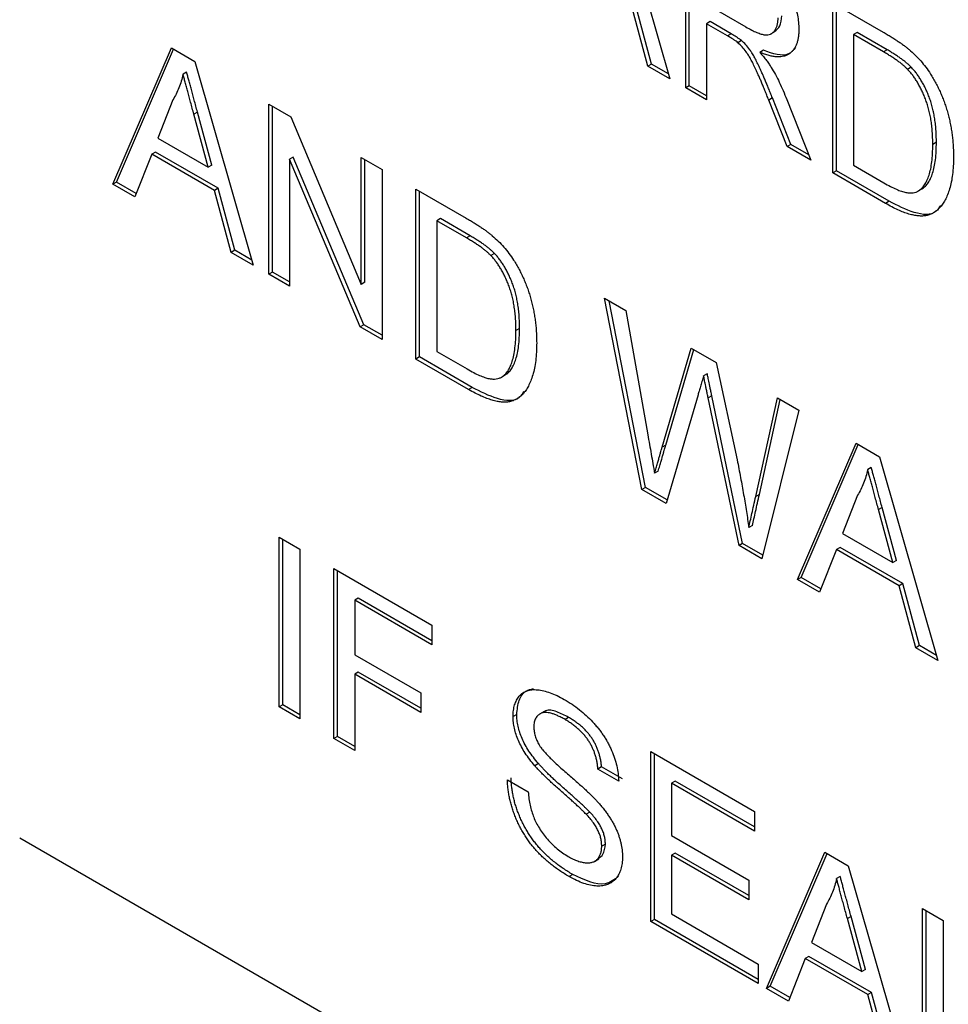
# Model space of a CAD drawing. Header units: millimetres. Extents: x 66 to 413, y 45 to 262.
# Tile 23 of 44: x 350.47 to 355.06, y 190.26 to 195.12. Entities that reach past the tile are written whole.
import ezdxf

# ---------------------------------------------------------------- set-up
doc = ezdxf.new("R2010")
doc.units = ezdxf.units.MM

msp = doc.modelspace()

# ---------------------------------------------------------------- linework, layer by layer
at = {"color": 7, "linetype": 'Continuous', "lineweight": 25}
for p, q in [((353.395, 195.8332), (353.6834, 194.8279)), ((353.7609, 194.7832), (353.7609, 195.622)), ((353.7788, 194.7935), (353.7788, 195.6117)), ((353.5746, 194.8907), (353.4919, 195.1965)), ((353.5926, 194.9011), (353.5099, 195.2069)), ((353.8633, 195.1972), (354.0579, 195.0849)), ((354.4873, 195.2027), (354.7357, 195.0593)), ((354.4873, 194.3638), (354.4873, 195.2027)), ((354.5052, 194.3742), (354.5052, 195.1923)), ((353.8813, 195.1108), (353.8633, 195.1004)), ((353.8633, 195.1004), (353.8633, 194.724)), ((353.9682, 195.0399), (353.8633, 195.1004)), ((353.9862, 195.0502), (353.8813, 195.1108)), ((353.9862, 195.0502), (353.9682, 195.0399)), ((354.1819, 195.05), (354.2043, 195.063)), ((354.6077, 195.0571), (354.5897, 195.0467)), ((354.755, 194.9721), (354.6077, 195.0571)), ((354.0367, 195.0172), (354.0187, 195.0069)), ((354.737, 194.9617), (354.5897, 195.0467)), ((354.5897, 195.0467), (354.5897, 194.4015)), ((350.9328, 194.3087), (351.2214, 194.9809)), ((350.9508, 194.319), (351.2322, 194.9747)), ((351.2214, 194.9809), (351.3368, 194.9143)), ((354.1449, 194.9693), (354.127, 194.959)), ((354.755, 194.9721), (354.737, 194.9617)), ((351.3368, 194.9143), (351.6252, 193.909)), ((351.2968, 194.8613), (351.2789, 194.851)), ((353.5926, 194.9011), (353.5746, 194.8907)), ((353.6834, 194.8279), (353.5746, 194.8907)), ((353.6763, 194.8527), (353.5926, 194.9011)), ((354.875, 194.8855), (354.857, 194.8751)), ((353.7788, 194.7935), (353.7609, 194.7832)), ((353.8633, 194.724), (353.7609, 194.7832)), ((353.8633, 194.7448), (353.7788, 194.7935)), ((351.2293, 194.7247), (351.1549, 194.5354)), ((354.1892, 194.7338), (354.1712, 194.7234)), ((354.2617, 194.494), (354.1712, 194.7234)), ((354.2797, 194.5044), (354.1892, 194.7338)), ((354.26, 194.7266), (354.3792, 194.4262)), ((351.3503, 194.6638), (351.3323, 194.6534)), ((351.421, 194.4025), (351.3503, 194.6638)), ((351.7026, 194.7031), (351.8109, 194.6406)), ((351.7026, 193.8643), (351.7026, 194.7031)), ((351.7206, 193.8746), (351.7206, 194.6928)), ((351.403, 194.3921), (351.3323, 194.6534)), ((351.8109, 194.6406), (352.159, 193.8137)), ((351.1549, 194.5354), (351.403, 194.3921)), ((354.9988, 194.515), (354.9809, 194.5047)), ((351.1422, 194.4667), (351.1242, 194.4563)), ((351.4517, 194.288), (351.1422, 194.4667)), ((354.2797, 194.5044), (354.2617, 194.494)), ((354.3792, 194.4262), (354.2617, 194.494)), ((354.3685, 194.4531), (354.2797, 194.5044)), ((351.1242, 194.4563), (351.0414, 194.246)), ((351.4337, 194.2776), (351.1242, 194.4563)), ((351.823, 194.4414), (351.8051, 194.4311)), ((351.8051, 194.4311), (351.8051, 193.8051)), ((352.1532, 193.6042), (351.8051, 194.4311)), ((352.1711, 193.6146), (351.823, 194.4414)), ((352.159, 194.4397), (352.2614, 194.3805)), ((352.159, 193.8137), (352.159, 194.4397)), ((352.1769, 193.8241), (352.1769, 194.4293)), ((351.421, 194.4025), (351.403, 194.3921)), ((352.2614, 194.3805), (352.2614, 193.5417)), ((354.5052, 194.3742), (354.4873, 194.3638)), ((354.7654, 194.224), (354.5052, 194.3742)), ((354.5897, 194.4015), (354.7395, 194.315)), ((354.7475, 194.2136), (354.4873, 194.3638)), ((350.9508, 194.319), (350.9328, 194.3087)), ((351.0414, 194.246), (350.9328, 194.3087)), ((351.0481, 194.2629), (350.9508, 194.319)), ((351.4517, 194.288), (351.4337, 194.2776)), ((351.5164, 193.9718), (351.4337, 194.2776)), ((351.5343, 193.9822), (351.4517, 194.288)), ((352.4291, 194.2838), (352.6775, 194.1404)), ((352.4291, 193.4449), (352.4291, 194.2838)), ((352.447, 193.4553), (352.447, 194.2734)), ((354.929, 194.2857), (354.911, 194.2753)), ((354.7654, 194.224), (354.7475, 194.2136)), ((352.5495, 194.1382), (352.5315, 194.1278)), ((352.6788, 194.0428), (352.5315, 194.1278)), ((352.5315, 194.1278), (352.5315, 193.4826)), ((352.6967, 194.0532), (352.5495, 194.1382)), ((352.6967, 194.0532), (352.6788, 194.0428)), ((351.5343, 193.9822), (351.5164, 193.9718)), ((351.6181, 193.9338), (351.5343, 193.9822)), ((351.6252, 193.909), (351.5164, 193.9718)), ((352.8168, 193.9666), (352.7988, 193.9562)), ((351.7206, 193.8746), (351.7026, 193.8643)), ((351.8051, 193.8051), (351.7026, 193.8643)), ((351.8051, 193.8259), (351.7206, 193.8746)), ((352.1769, 193.8241), (352.159, 193.8137)), ((353.3604, 193.7461), (353.466, 193.6851)), ((353.5437, 192.8014), (353.3604, 193.7461)), ((353.5617, 192.8118), (353.3829, 193.7331)), ((353.466, 193.6851), (353.5739, 193.0712)), ((352.1711, 193.6146), (352.1532, 193.6042)), ((352.2614, 193.5417), (352.1532, 193.6042)), ((352.2614, 193.5624), (352.1711, 193.6146)), ((352.9406, 193.5961), (352.9227, 193.5858)), ((353.6446, 193.0095), (353.7881, 193.4992)), ((353.7881, 193.4992), (353.9112, 193.4282)), ((352.447, 193.4553), (352.4291, 193.4449)), ((352.6893, 193.2947), (352.4291, 193.4449)), ((352.7072, 193.3051), (352.447, 193.4553)), ((352.5315, 193.4826), (352.6813, 193.3961)), ((353.6625, 193.0199), (353.8008, 193.4919)), ((353.9112, 193.4282), (354.0151, 192.9479)), ((352.8708, 193.3668), (352.8528, 193.3564)), ((353.8673, 193.3729), (353.8493, 193.3625)), ((352.7072, 193.3051), (352.6893, 193.2947)), ((353.8218, 193.2685), (353.6645, 192.7317)), ((353.8901, 193.2633), (353.8722, 193.2529)), ((354.0242, 192.524), (353.8722, 193.2529)), ((354.0422, 192.5344), (353.8901, 193.2633)), ((354.1066, 192.7669), (354.2139, 193.2534)), ((354.2139, 193.2534), (354.3196, 193.1924)), ((354.1246, 192.7772), (354.2278, 193.2454)), ((354.3196, 193.1924), (354.1366, 192.4592)), ((353.6625, 193.0199), (353.6446, 193.0095)), ((354.3135, 192.357), (354.6021, 193.0293)), ((354.3315, 192.3674), (354.6129, 193.023)), ((354.6021, 193.0293), (354.7175, 192.9627)), ((354.7175, 192.9627), (355.0059, 191.9573)), ((353.6251, 192.8925), (353.6072, 192.8821)), ((354.6775, 192.9097), (354.6596, 192.8993)), ((353.5617, 192.8118), (353.5437, 192.8014)), ((353.6645, 192.7317), (353.5437, 192.8014)), ((353.6697, 192.7494), (353.5617, 192.8118)), ((354.1246, 192.7772), (354.1066, 192.7669)), ((354.61, 192.773), (354.5356, 192.5837)), ((354.7309, 192.7122), (354.713, 192.7018)), ((354.7837, 192.4405), (354.713, 192.7018)), ((354.8017, 192.4509), (354.7309, 192.7122)), ((354.0908, 192.6236), (354.0728, 192.6133)), ((354.5356, 192.5837), (354.7837, 192.4405)), ((351.7539, 192.5665), (351.8563, 192.5073)), ((351.7539, 191.7276), (351.7539, 192.5665)), ((351.7718, 191.738), (351.7718, 192.5561)), ((354.0422, 192.5344), (354.0242, 192.524)), ((354.1366, 192.4592), (354.0242, 192.524)), ((354.1411, 192.4773), (354.0422, 192.5344)), ((351.8563, 192.5073), (351.8563, 191.6685)), ((354.5049, 192.5047), (354.4221, 192.2944)), ((354.5229, 192.515), (354.5049, 192.5047)), ((354.8144, 192.326), (354.5049, 192.5047)), ((354.8324, 192.3364), (354.5229, 192.515)), ((354.8017, 192.4509), (354.7837, 192.4405)), ((352.0239, 192.4105), (352.5082, 192.131)), ((352.0239, 191.5717), (352.0239, 192.4105)), ((352.0419, 191.5821), (352.0419, 192.4002)), ((354.3315, 192.3674), (354.3135, 192.357)), ((354.4221, 192.2944), (354.3135, 192.357)), ((354.4287, 192.3113), (354.3315, 192.3674)), ((354.8324, 192.3364), (354.8144, 192.326)), ((354.915, 192.0305), (354.8324, 192.3364)), ((354.8971, 192.0202), (354.8144, 192.326)), ((352.1443, 192.265), (352.1264, 192.2546)), ((352.1264, 192.2546), (352.1264, 191.9858)), ((352.5082, 192.0342), (352.1264, 192.2546)), ((352.5082, 192.0549), (352.1443, 192.265)), ((352.5082, 192.131), (352.5082, 192.0342)), ((354.915, 192.0305), (354.8971, 192.0202)), ((355.0059, 191.9573), (354.8971, 192.0202)), ((354.9988, 191.9822), (354.915, 192.0305)), ((352.1264, 191.9858), (352.4523, 191.7976)), ((352.1443, 191.8993), (352.1264, 191.889)), ((352.4523, 191.7215), (352.1443, 191.8993)), ((352.1264, 191.889), (352.1264, 191.5126)), ((352.4523, 191.7008), (352.1264, 191.889)), ((352.4523, 191.7976), (352.4523, 191.7008)), ((351.7718, 191.738), (351.7539, 191.7276)), ((351.8563, 191.6685), (351.7539, 191.7276)), ((351.8563, 191.6892), (351.7718, 191.738)), ((353.0616, 191.7052), (353.0392, 191.6922)), ((352.9267, 191.6912), (352.9087, 191.6808)), ((353.1829, 191.6762), (353.165, 191.6658)), ((352.0419, 191.5821), (352.0239, 191.5717)), ((352.1264, 191.5126), (352.0239, 191.5717)), ((352.1264, 191.5333), (352.0419, 191.5821)), ((353.5886, 191.5073), (354.1008, 191.2116)), ((353.5886, 190.6685), (353.5886, 191.5073)), ((353.6065, 190.6788), (353.6065, 191.4969)), ((353.0339, 191.448), (353.0159, 191.4376)), ((353.3458, 191.4316), (353.3278, 191.4213)), ((353.4302, 191.3621), (353.3278, 191.4213)), ((353.4482, 191.3725), (353.3458, 191.4316)), ((352.8808, 191.3674), (352.9832, 191.3083)), ((353.709, 191.3617), (353.691, 191.3514)), ((354.1008, 191.1356), (353.709, 191.3617)), ((353.691, 191.3514), (353.691, 191.0933)), ((354.1008, 191.1148), (353.691, 191.3514)), ((354.1008, 191.2116), (354.1008, 191.1148)), ((353.287, 191.209), (353.269, 191.1986)), ((350.4723, 191.0818), (362.1466, 184.3423)), ((353.691, 191.0933), (354.0728, 190.8728)), ((353.3644, 191.051), (353.3464, 191.0406)), ((353.3102, 190.9653), (353.3327, 190.9783)), ((353.709, 191.0068), (353.691, 190.9965)), ((353.691, 190.9965), (353.691, 190.7061)), ((354.0728, 190.776), (353.691, 190.9965)), ((354.0728, 190.7968), (353.709, 191.0068)), ((354.1599, 190.3386), (354.4484, 191.0109)), ((354.1778, 190.349), (354.4593, 191.0047)), ((354.4484, 191.0109), (354.5638, 190.9443)), ((354.5638, 190.9443), (354.8522, 189.9389)), ((353.203, 190.901), (353.185, 190.8907)), ((354.0728, 190.8728), (354.0728, 190.776)), ((354.5239, 190.8913), (354.5059, 190.8809)), ((354.4563, 190.7547), (354.3819, 190.5654)), ((354.9297, 190.7331), (355.0321, 190.674)), ((354.9297, 189.8943), (354.9297, 190.7331)), ((353.6065, 190.6788), (353.5886, 190.6685)), ((354.1194, 190.3827), (353.6065, 190.6788)), ((353.691, 190.7061), (354.1194, 190.4588)), ((354.5773, 190.6938), (354.5593, 190.6834)), ((354.63, 190.4221), (354.5593, 190.6834)), ((354.648, 190.4325), (354.5773, 190.6938)), ((354.9476, 189.9046), (354.9476, 190.7227)), ((354.1194, 190.362), (353.5886, 190.6685)), ((355.0321, 190.674), (355.0321, 189.9319)), ((354.3819, 190.5654), (354.63, 190.4221)), ((354.3512, 190.4863), (354.2684, 190.276)), ((354.3692, 190.4967), (354.3512, 190.4863)), ((354.6607, 190.3076), (354.3512, 190.4863)), ((354.6787, 190.318), (354.3692, 190.4967)), ((354.1194, 190.4588), (354.1194, 190.362)), ((354.648, 190.4325), (354.63, 190.4221)), ((354.1778, 190.349), (354.1599, 190.3386)), ((354.2684, 190.276), (354.1599, 190.3386)), ((354.2751, 190.2929), (354.1778, 190.349)), ((354.6787, 190.318), (354.6607, 190.3076)), ((354.7434, 190.0018), (354.6607, 190.3076)), ((354.7614, 190.0122), (354.6787, 190.318))]:
    msp.add_line(p, q, dxfattribs=at)
for points, knots in [([(354.076, 195.4401), (354.0835, 195.4357), (354.0978, 195.4273), (354.1187, 195.4143), (354.1381, 195.4011), (354.1562, 195.3885), (354.1729, 195.3756), (354.1883, 195.3629), (354.2023, 195.3504), (354.2151, 195.3377), (354.2269, 195.3249), (354.2378, 195.3112), (354.2484, 195.297), (354.2581, 195.2818), (354.2673, 195.266), (354.2759, 195.2496), (354.2839, 195.2323), (354.2937, 195.2086), (354.3043, 195.1784), (354.3131, 195.1425), (354.3187, 195.107), (354.3193, 195.0846), (354.3196, 195.0733)], [0, 0, 0, 0, 0.062113, 0.120212, 0.174385, 0.225444, 0.272358, 0.316388, 0.356869, 0.393978, 0.429589, 0.464683, 0.500036, 0.535483, 0.571363, 0.607909, 0.645662, 0.684517, 0.762579, 0.840497, 0.919073, 1, 1, 1, 1]), ([(354.0579, 195.0849), (354.0676, 195.0795), (354.0859, 195.0693), (354.1114, 195.0573), (354.1331, 195.0493), (354.1515, 195.0452), (354.1669, 195.0453), (354.1804, 195.0486), (354.1915, 195.056), (354.2008, 195.0662), (354.2081, 195.0792), (354.2133, 195.0942), (354.2167, 195.111), (354.217, 195.1235), (354.2172, 195.1299)], [0, 0, 0, 0, 0.1288603, 0.2408922, 0.3380442, 0.4201205, 0.4940585, 0.5660948, 0.636805, 0.7091484, 0.7819418, 0.8542853, 0.9261704, 1, 1, 1, 1]), ([(354.2009, 195.0633), (354.2104, 195.0707), (354.2308, 195.0867), (354.2337, 195.1215), (354.2352, 195.1402)], [0, 0, 0, 0, 0.463028, 1, 1, 1, 1]), ([(354.0367, 195.0172), (354.0337, 195.0195), (354.027, 195.0248), (354.0155, 195.0324), (354.0017, 195.0413), (353.9916, 195.0471), (353.9862, 195.0502)], [0, 0, 0, 0, 0.177495, 0.405226, 0.678388, 1, 1, 1, 1]), ([(354.3196, 195.0733), (354.3195, 195.0662), (354.3192, 195.0522), (354.3171, 195.0326), (354.3132, 195.0149), (354.3082, 194.9986), (354.3014, 194.9844), (354.2935, 194.9715), (354.2836, 194.9608), (354.2727, 194.9515), (354.2601, 194.9442), (354.2458, 194.9394), (354.2299, 194.9368), (354.2124, 194.9369), (354.1934, 194.9386), (354.1727, 194.9431), (354.1504, 194.9499), (354.135, 194.9559), (354.127, 194.959)], [0, 0, 0, 0, 0.061413, 0.121295, 0.179224, 0.235938, 0.292217, 0.348197, 0.404445, 0.462026, 0.520334, 0.580383, 0.641826, 0.706363, 0.773851, 0.845266, 0.920155, 1, 1, 1, 1]), ([(354.7357, 195.0593), (354.7425, 195.0553), (354.7557, 195.0476), (354.7748, 195.0361), (354.7928, 195.0247), (354.8094, 195.0138), (354.8249, 195.0032), (354.839, 194.9931), (354.852, 194.9831), (354.8602, 194.9763), (354.864, 194.9731)], [0, 0, 0, 0, 0.157891, 0.306794, 0.445674, 0.57568, 0.694631, 0.805978, 0.907764, 1, 1, 1, 1]), ([(354.0187, 195.0069), (354.0158, 195.0092), (354.009, 195.0145), (353.9976, 195.022), (353.9837, 195.031), (353.9737, 195.0367), (353.9682, 195.0399)], [0, 0, 0, 0, 0.177495, 0.405226, 0.678388, 1, 1, 1, 1]), ([(354.1712, 194.7234), (354.168, 194.7315), (354.1617, 194.7472), (354.1525, 194.77), (354.1436, 194.7914), (354.1353, 194.8114), (354.1274, 194.83), (354.1198, 194.8473), (354.1128, 194.8632), (354.1041, 194.8821), (354.0941, 194.9032), (354.0823, 194.9258), (354.0711, 194.9448), (354.0573, 194.9651), (354.0403, 194.9865), (354.0258, 195.0002), (354.0187, 195.0069)], [0, 0, 0, 0, 0.080781, 0.156541, 0.227935, 0.29431, 0.356868, 0.414759, 0.467641, 0.516748, 0.60473, 0.681571, 0.74811, 0.804941, 0.905406, 1, 1, 1, 1]), ([(354.1892, 194.7338), (354.1859, 194.7418), (354.1796, 194.7575), (354.1705, 194.7804), (354.1616, 194.8017), (354.1533, 194.8218), (354.1453, 194.8404), (354.1377, 194.8577), (354.1308, 194.8736), (354.1221, 194.8925), (354.112, 194.9136), (354.1003, 194.9362), (354.0891, 194.9552), (354.0753, 194.9755), (354.0582, 194.9969), (354.0437, 195.0106), (354.0367, 195.0172)], [0, 0, 0, 0, 0.080781, 0.156541, 0.227935, 0.29431, 0.356868, 0.414759, 0.467641, 0.516748, 0.60473, 0.681571, 0.74811, 0.804941, 0.905406, 1, 1, 1, 1]), ([(354.127, 194.959), (354.1328, 194.9522), (354.1439, 194.9393), (354.1593, 194.9203), (354.1723, 194.9024), (354.1799, 194.8906), (354.1834, 194.885)], [0, 0, 0, 0, 0.293076, 0.556562, 0.791914, 1, 1, 1, 1]), ([(354.3034, 194.9825), (354.2927, 194.9703), (354.2569, 194.9293), (354.1911, 194.9528), (354.1449, 194.9693)], [0, 0, 0, 0, 0.298265, 1, 1, 1, 1]), ([(354.857, 194.8751), (354.8537, 194.8784), (354.8467, 194.8855), (354.8351, 194.8955), (354.8223, 194.906), (354.808, 194.9165), (354.7923, 194.9277), (354.7751, 194.9389), (354.7565, 194.9502), (354.7436, 194.9578), (354.737, 194.9617)], [0, 0, 0, 0, 0.087425, 0.185248, 0.292738, 0.411206, 0.541246, 0.682781, 0.836034, 1, 1, 1, 1]), ([(354.875, 194.8855), (354.8717, 194.8888), (354.8646, 194.8959), (354.8531, 194.9059), (354.8403, 194.9164), (354.8259, 194.9268), (354.8102, 194.938), (354.793, 194.9492), (354.7745, 194.9606), (354.7616, 194.9682), (354.755, 194.9721)], [0, 0, 0, 0, 0.087425, 0.185248, 0.292738, 0.411206, 0.541246, 0.682781, 0.836034, 1, 1, 1, 1]), ([(354.864, 194.9731), (354.8741, 194.9643), (354.8937, 194.9469), (354.9215, 194.9175), (354.947, 194.8859), (354.9622, 194.8633), (354.9697, 194.8521)], [0, 0, 0, 0, 0.261195, 0.513143, 0.757809, 1, 1, 1, 1]), ([(351.3503, 194.6638), (351.3475, 194.6739), (351.3423, 194.6936), (351.3344, 194.7223), (351.3272, 194.7495), (351.3201, 194.775), (351.3137, 194.7989), (351.3078, 194.8211), (351.302, 194.8418), (351.2985, 194.855), (351.2968, 194.8613)], [0, 0, 0, 0, 0.153148, 0.299433, 0.436426, 0.565671, 0.686508, 0.799269, 0.903395, 1, 1, 1, 1]), ([(354.1834, 194.885), (354.1903, 194.8733), (354.2044, 194.8492), (354.2238, 194.8108), (354.2427, 194.7697), (354.2541, 194.7412), (354.26, 194.7266)], [0, 0, 0, 0, 0.229528, 0.471466, 0.728186, 1, 1, 1, 1]), ([(354.9809, 194.5047), (354.9808, 194.5154), (354.9805, 194.5364), (354.979, 194.5676), (354.976, 194.5976), (354.9722, 194.6263), (354.967, 194.6538), (354.9611, 194.68), (354.9536, 194.705), (354.9451, 194.7287), (354.9358, 194.7512), (354.926, 194.7725), (354.9159, 194.7926), (354.905, 194.8115), (354.8938, 194.8293), (354.8821, 194.8458), (354.8699, 194.8612), (354.8613, 194.8705), (354.857, 194.8751)], [0, 0, 0, 0, 0.091258, 0.177402, 0.258694, 0.334791, 0.406045, 0.473581, 0.537187, 0.597012, 0.654533, 0.709286, 0.761518, 0.811848, 0.860604, 0.907806, 0.954259, 1, 1, 1, 1]), ([(354.9988, 194.515), (354.9987, 194.5258), (354.9985, 194.5468), (354.997, 194.5779), (354.994, 194.608), (354.9902, 194.6367), (354.985, 194.6642), (354.9791, 194.6903), (354.9716, 194.7153), (354.9631, 194.7391), (354.9537, 194.7616), (354.944, 194.7829), (354.9338, 194.803), (354.923, 194.8218), (354.9118, 194.8396), (354.9001, 194.8562), (354.8879, 194.8716), (354.8793, 194.8809), (354.875, 194.8855)], [0, 0, 0, 0, 0.091258, 0.177402, 0.258694, 0.334791, 0.406045, 0.473581, 0.537187, 0.597012, 0.654533, 0.709286, 0.761518, 0.811848, 0.860604, 0.907806, 0.954259, 1, 1, 1, 1]), ([(351.2789, 194.851), (351.2761, 194.8393), (351.2705, 194.8159), (351.2589, 194.7836), (351.2455, 194.7527), (351.2347, 194.734), (351.2293, 194.7247)], [0, 0, 0, 0, 0.247294, 0.495608, 0.746359, 1, 1, 1, 1]), ([(351.3323, 194.6534), (351.3296, 194.6635), (351.3243, 194.6832), (351.3164, 194.712), (351.3092, 194.7391), (351.3021, 194.7646), (351.2958, 194.7885), (351.2899, 194.8107), (351.2841, 194.8314), (351.2806, 194.8446), (351.2789, 194.851)], [0, 0, 0, 0, 0.153148, 0.299433, 0.436426, 0.565671, 0.686508, 0.799269, 0.903395, 1, 1, 1, 1]), ([(354.9697, 194.8521), (354.9744, 194.8447), (354.9837, 194.8298), (354.9966, 194.8067), (355.0085, 194.7832), (355.0199, 194.7594), (355.0299, 194.735), (355.0394, 194.7102), (355.0476, 194.685), (355.0552, 194.6593), (355.0619, 194.6333), (355.0674, 194.607), (355.0725, 194.5803), (355.0763, 194.5535), (355.0796, 194.5263), (355.0817, 194.499), (355.0831, 194.4713), (355.0833, 194.453), (355.0833, 194.4437)], [0, 0, 0, 0, 0.0568123, 0.1138818, 0.1705331, 0.2275474, 0.2853527, 0.3437011, 0.4030002, 0.4638421, 0.5258155, 0.588967, 0.6532705, 0.7190966, 0.7867486, 0.8557883, 0.9268358, 1, 1, 1, 1]), ([(354.929, 194.2857), (354.9344, 194.2896), (354.9454, 194.2978), (354.9591, 194.3153), (354.971, 194.337), (354.981, 194.3633), (354.9892, 194.394), (354.9947, 194.4299), (354.9983, 194.4704), (354.9986, 194.4998), (354.9988, 194.515)], [0, 0, 0, 0, 0.097773, 0.20086, 0.310441, 0.427816, 0.555168, 0.691834, 0.840089, 1, 1, 1, 1]), ([(354.911, 194.2753), (354.9164, 194.2793), (354.9274, 194.2875), (354.9411, 194.3049), (354.9531, 194.3266), (354.9631, 194.3529), (354.9713, 194.3836), (354.9767, 194.4196), (354.9803, 194.4601), (354.9807, 194.4894), (354.9809, 194.5047)], [0, 0, 0, 0, 0.097773, 0.20086, 0.310441, 0.427816, 0.555168, 0.691834, 0.840089, 1, 1, 1, 1]), ([(355.0833, 194.4437), (355.0831, 194.4283), (355.0828, 194.3984), (355.079, 194.3568), (355.0732, 194.319), (355.0647, 194.2856), (355.0543, 194.2564), (355.043, 194.2306), (355.0299, 194.2091), (355.0155, 194.1915), (355.0002, 194.1774), (354.984, 194.1663), (354.9672, 194.1583), (354.9496, 194.1528), (354.9304, 194.1509), (354.9098, 194.1512), (354.8871, 194.1549), (354.8628, 194.1608), (354.8366, 194.1698), (354.8085, 194.1815), (354.7786, 194.196), (354.7581, 194.2076), (354.7475, 194.2136)], [0, 0, 0, 0, 0.070538, 0.137265, 0.200472, 0.260573, 0.317203, 0.370006, 0.419824, 0.466241, 0.510134, 0.552081, 0.591863, 0.630336, 0.668716, 0.708706, 0.750896, 0.795285, 0.84198, 0.891765, 0.944294, 1, 1, 1, 1]), ([(354.7395, 194.315), (354.7504, 194.3089), (354.771, 194.2973), (354.8002, 194.2833), (354.8256, 194.2733), (354.8476, 194.2673), (354.8667, 194.265), (354.8835, 194.2656), (354.8985, 194.2686), (354.9069, 194.2731), (354.911, 194.2753)], [0, 0, 0, 0, 0.177956, 0.336653, 0.476122, 0.597334, 0.707007, 0.80993, 0.907088, 1, 1, 1, 1]), ([(355.0189, 194.2035), (355.0126, 194.1931), (354.9872, 194.1508), (354.8884, 194.1609), (354.8065, 194.2029), (354.7654, 194.224)], [0, 0, 0, 0, 0.139976, 0.568215, 1, 1, 1, 1]), ([(352.6775, 194.1404), (352.6843, 194.1364), (352.6975, 194.1287), (352.7166, 194.1172), (352.7346, 194.1058), (352.7512, 194.0949), (352.7666, 194.0843), (352.7808, 194.0742), (352.7938, 194.0642), (352.8019, 194.0574), (352.8058, 194.0542)], [0, 0, 0, 0, 0.157891, 0.3067943, 0.4456742, 0.5756804, 0.6946315, 0.8059778, 0.9077644, 1, 1, 1, 1]), ([(352.7988, 193.9562), (352.7955, 193.9595), (352.7884, 193.9666), (352.7769, 193.9766), (352.7641, 193.9871), (352.7498, 193.9976), (352.7341, 194.0088), (352.7169, 194.02), (352.6983, 194.0313), (352.6854, 194.0389), (352.6788, 194.0428)], [0, 0, 0, 0, 0.087425, 0.185248, 0.292738, 0.411206, 0.541246, 0.682781, 0.836034, 1, 1, 1, 1]), ([(352.8168, 193.9666), (352.8135, 193.9699), (352.8064, 193.977), (352.7949, 193.987), (352.782, 193.9975), (352.7677, 194.0079), (352.752, 194.0191), (352.7348, 194.0303), (352.7162, 194.0417), (352.7034, 194.0493), (352.6967, 194.0532)], [0, 0, 0, 0, 0.087425, 0.185248, 0.292738, 0.411206, 0.541246, 0.682781, 0.836034, 1, 1, 1, 1]), ([(352.8058, 194.0542), (352.8158, 194.0454), (352.8355, 194.028), (352.8633, 193.9986), (352.8888, 193.967), (352.9039, 193.9444), (352.9115, 193.9332)], [0, 0, 0, 0, 0.261195, 0.513143, 0.757809, 1, 1, 1, 1]), ([(352.9227, 193.5858), (352.9225, 193.5965), (352.9223, 193.6175), (352.9208, 193.6487), (352.9178, 193.6787), (352.914, 193.7074), (352.9088, 193.7349), (352.9029, 193.7611), (352.8954, 193.7861), (352.8869, 193.8098), (352.8776, 193.8323), (352.8678, 193.8536), (352.8576, 193.8737), (352.8468, 193.8926), (352.8356, 193.9104), (352.8239, 193.9269), (352.8117, 193.9423), (352.8031, 193.9516), (352.7988, 193.9562)], [0, 0, 0, 0, 0.091258, 0.177402, 0.258694, 0.334791, 0.406045, 0.473581, 0.537187, 0.597012, 0.654533, 0.709286, 0.761518, 0.811848, 0.860604, 0.907806, 0.954259, 1, 1, 1, 1]), ([(352.9406, 193.5961), (352.9405, 193.6069), (352.9403, 193.6279), (352.9388, 193.659), (352.9358, 193.6891), (352.932, 193.7178), (352.9268, 193.7452), (352.9209, 193.7714), (352.9134, 193.7964), (352.9049, 193.8202), (352.8955, 193.8427), (352.8858, 193.864), (352.8756, 193.8841), (352.8648, 193.9029), (352.8536, 193.9207), (352.8419, 193.9373), (352.8296, 193.9527), (352.8211, 193.962), (352.8168, 193.9666)], [0, 0, 0, 0, 0.091258, 0.177402, 0.258694, 0.334791, 0.406045, 0.473581, 0.537187, 0.597012, 0.654533, 0.709286, 0.761518, 0.811848, 0.860604, 0.907806, 0.954259, 1, 1, 1, 1]), ([(352.9115, 193.9332), (352.9161, 193.9258), (352.9255, 193.9109), (352.9384, 193.8878), (352.9503, 193.8643), (352.9617, 193.8405), (352.9717, 193.8161), (352.9811, 193.7913), (352.9894, 193.7661), (352.9969, 193.7404), (353.0037, 193.7144), (353.0092, 193.6881), (353.0143, 193.6614), (353.0181, 193.6346), (353.0214, 193.6074), (353.0235, 193.5801), (353.0249, 193.5524), (353.025, 193.5341), (353.0251, 193.5248)], [0, 0, 0, 0, 0.056812, 0.113882, 0.170533, 0.227547, 0.285353, 0.343701, 0.403, 0.463842, 0.525815, 0.588967, 0.653271, 0.719097, 0.786749, 0.855788, 0.926836, 1, 1, 1, 1]), ([(352.8708, 193.3668), (352.8761, 193.3707), (352.8871, 193.3789), (352.9009, 193.3964), (352.9128, 193.4181), (352.9228, 193.4444), (352.931, 193.4751), (352.9365, 193.511), (352.94, 193.5515), (352.9404, 193.5809), (352.9406, 193.5961)], [0, 0, 0, 0, 0.097773, 0.20086, 0.310441, 0.427816, 0.555168, 0.691834, 0.840089, 1, 1, 1, 1]), ([(352.8528, 193.3564), (352.8582, 193.3604), (352.8692, 193.3686), (352.8829, 193.386), (352.8949, 193.4077), (352.9048, 193.434), (352.913, 193.4647), (352.9185, 193.5007), (352.9221, 193.5412), (352.9225, 193.5705), (352.9227, 193.5858)], [0, 0, 0, 0, 0.097773, 0.20086, 0.310441, 0.427816, 0.555168, 0.691834, 0.840089, 1, 1, 1, 1]), ([(353.0251, 193.5248), (353.0249, 193.5094), (353.0245, 193.4795), (353.0208, 193.4379), (353.015, 193.4001), (353.0065, 193.3667), (352.9961, 193.3375), (352.9847, 193.3117), (352.9717, 193.2902), (352.9573, 193.2726), (352.9419, 193.2585), (352.9258, 193.2474), (352.9089, 193.2394), (352.8914, 193.2339), (352.8722, 193.232), (352.8516, 193.2323), (352.8289, 193.236), (352.8046, 193.2419), (352.7784, 193.2509), (352.7503, 193.2626), (352.7204, 193.2771), (352.6998, 193.2887), (352.6893, 193.2947)], [0, 0, 0, 0, 0.070538, 0.137265, 0.200472, 0.260573, 0.317203, 0.370006, 0.419824, 0.466241, 0.510134, 0.552081, 0.591863, 0.630336, 0.668716, 0.708706, 0.750896, 0.795285, 0.84198, 0.891765, 0.944294, 1, 1, 1, 1]), ([(352.6813, 193.3961), (352.6922, 193.39), (352.7128, 193.3784), (352.742, 193.3644), (352.7674, 193.3544), (352.7894, 193.3484), (352.8085, 193.3461), (352.8253, 193.3467), (352.8403, 193.3497), (352.8487, 193.3542), (352.8528, 193.3564)], [0, 0, 0, 0, 0.177956, 0.336653, 0.476122, 0.597334, 0.707007, 0.80993, 0.907088, 1, 1, 1, 1]), ([(353.8493, 193.3625), (353.8466, 193.3531), (353.8415, 193.3353), (353.834, 193.3104), (353.8277, 193.2884), (353.8237, 193.2748), (353.8218, 193.2685)], [0, 0, 0, 0, 0.299433, 0.56578, 0.799637, 1, 1, 1, 1]), ([(353.8722, 193.2529), (353.8707, 193.26), (353.8678, 193.2736), (353.8637, 193.2929), (353.8602, 193.3099), (353.8572, 193.3247), (353.8546, 193.3373), (353.8524, 193.3477), (353.8506, 193.3559), (353.8497, 193.3606), (353.8493, 193.3625)], [0, 0, 0, 0, 0.195283, 0.371406, 0.526305, 0.662045, 0.777003, 0.871182, 0.9462, 1, 1, 1, 1]), ([(353.8901, 193.2633), (353.8886, 193.2704), (353.8858, 193.284), (353.8817, 193.3032), (353.8782, 193.3203), (353.8752, 193.3351), (353.8725, 193.3477), (353.8704, 193.3581), (353.8686, 193.3663), (353.8677, 193.3709), (353.8673, 193.3729)], [0, 0, 0, 0, 0.195283, 0.371406, 0.526305, 0.662045, 0.777003, 0.871182, 0.9462, 1, 1, 1, 1]), ([(352.9607, 193.2846), (352.9544, 193.2742), (352.929, 193.2319), (352.8302, 193.242), (352.7483, 193.284), (352.7072, 193.3051)], [0, 0, 0, 0, 0.139976, 0.568215, 1, 1, 1, 1]), ([(353.5739, 193.0712), (353.5794, 193.0395), (353.5905, 192.9765), (353.6017, 192.9135), (353.6072, 192.8821)], [0, 0, 0, 0, 0.502459, 1, 1, 1, 1]), ([(353.6072, 192.8821), (353.6098, 192.8907), (353.6147, 192.907), (353.6213, 192.9303), (353.6273, 192.9505), (353.6324, 192.9679), (353.6365, 192.9825), (353.6401, 192.9939), (353.6426, 193.0028), (353.644, 193.0076), (353.6446, 193.0095)], [0, 0, 0, 0, 0.204226, 0.385542, 0.544548, 0.680944, 0.794732, 0.886212, 0.953741, 1, 1, 1, 1]), ([(353.6251, 192.8925), (353.6277, 192.9011), (353.6326, 192.9174), (353.6392, 192.9407), (353.6452, 192.9609), (353.6504, 192.9783), (353.6545, 192.9929), (353.6581, 193.0043), (353.6605, 193.0131), (353.662, 193.018), (353.6625, 193.0199)], [0, 0, 0, 0, 0.204226, 0.385542, 0.544548, 0.680944, 0.794732, 0.886212, 0.953741, 1, 1, 1, 1]), ([(354.0151, 192.9479), (354.0208, 192.9186), (354.0321, 192.8609), (354.0471, 192.776), (354.0609, 192.6936), (354.0689, 192.6398), (354.0728, 192.6133)], [0, 0, 0, 0, 0.260386, 0.513425, 0.759974, 1, 1, 1, 1]), ([(354.6596, 192.8993), (354.6568, 192.8876), (354.6512, 192.8642), (354.6396, 192.832), (354.6262, 192.8011), (354.6154, 192.7824), (354.61, 192.773)], [0, 0, 0, 0, 0.247294, 0.495608, 0.746359, 1, 1, 1, 1]), ([(354.713, 192.7018), (354.7103, 192.7119), (354.705, 192.7316), (354.6971, 192.7603), (354.6899, 192.7875), (354.6828, 192.813), (354.6764, 192.8369), (354.6706, 192.8591), (354.6647, 192.8798), (354.6613, 192.893), (354.6596, 192.8993)], [0, 0, 0, 0, 0.1531481, 0.2994335, 0.4364264, 0.5656706, 0.6865083, 0.7992685, 0.9033947, 1, 1, 1, 1]), ([(354.7309, 192.7122), (354.7282, 192.7222), (354.7229, 192.742), (354.7151, 192.7707), (354.7079, 192.7978), (354.7008, 192.8234), (354.6944, 192.8472), (354.6885, 192.8695), (354.6827, 192.8901), (354.6792, 192.9033), (354.6775, 192.9097)], [0, 0, 0, 0, 0.1531481, 0.2994335, 0.4364264, 0.5656706, 0.6865083, 0.7992685, 0.9033947, 1, 1, 1, 1]), ([(354.0728, 192.6133), (354.0753, 192.6243), (354.0803, 192.6476), (354.0886, 192.684), (354.0972, 192.7244), (354.1034, 192.7523), (354.1066, 192.7669)], [0, 0, 0, 0, 0.215533, 0.453567, 0.715534, 1, 1, 1, 1]), ([(354.0908, 192.6236), (354.0932, 192.6347), (354.0983, 192.6579), (354.1066, 192.6944), (354.1152, 192.7347), (354.1213, 192.7627), (354.1246, 192.7772)], [0, 0, 0, 0, 0.215533, 0.453567, 0.715534, 1, 1, 1, 1]), ([(352.9087, 191.6808), (352.909, 191.691), (352.9097, 191.7113), (352.9158, 191.7382), (352.9256, 191.7617), (352.9366, 191.7785), (352.9474, 191.7898), (352.9564, 191.7973), (352.9664, 191.8032), (352.9773, 191.8078), (352.9891, 191.8109), (353.0015, 191.8131), (353.0151, 191.8133), (353.0343, 191.8125), (353.0599, 191.808), (353.0921, 191.7983), (353.126, 191.784), (353.1491, 191.7714), (353.1609, 191.765)], [0, 0, 0, 0, 0.074995, 0.149165, 0.223664, 0.300412, 0.33957, 0.378921, 0.418096, 0.45823, 0.498427, 0.539708, 0.582216, 0.625824, 0.715481, 0.807384, 0.901634, 1, 1, 1, 1]), ([(352.9267, 191.6912), (352.9292, 191.7154), (352.9342, 191.7639), (352.9654, 191.8087), (352.9966, 191.8154), (353.0093, 191.8181)], [0, 0, 0, 0, 0.372394, 0.74492, 1, 1, 1, 1]), ([(353.1609, 191.765), (353.1738, 191.7572), (353.1989, 191.742), (353.2355, 191.7153), (353.2696, 191.6862), (353.2963, 191.6601), (353.3161, 191.6379), (353.3301, 191.6214), (353.3431, 191.6041), (353.3553, 191.5866), (353.3667, 191.5687), (353.3769, 191.5504), (353.3866, 191.5318), (353.398, 191.5066), (353.4102, 191.4748), (353.4208, 191.4366), (353.4281, 191.3986), (353.4295, 191.3744), (353.4302, 191.3621)], [0, 0, 0, 0, 0.100475, 0.195644, 0.286083, 0.372983, 0.415026, 0.456052, 0.495939, 0.535566, 0.574087, 0.612519, 0.651081, 0.689513, 0.766237, 0.84235, 0.919974, 1, 1, 1, 1]), ([(353.165, 191.6658), (353.1585, 191.6695), (353.146, 191.6766), (353.1279, 191.685), (353.1112, 191.692), (353.0958, 191.6969), (353.0818, 191.6997), (353.069, 191.701), (353.0578, 191.6998), (353.0478, 191.697), (353.0392, 191.6925), (353.0318, 191.6868), (353.0252, 191.6804), (353.0201, 191.6723), (353.016, 191.6634), (353.0133, 191.653), (353.0114, 191.6419), (353.0112, 191.6336), (353.0111, 191.6294)], [0, 0, 0, 0, 0.091511, 0.177143, 0.257108, 0.331198, 0.400592, 0.465625, 0.526973, 0.585443, 0.641399, 0.695044, 0.746782, 0.796959, 0.847545, 0.897439, 0.947649, 1, 1, 1, 1]), ([(353.1829, 191.6762), (353.1635, 191.6863), (353.1247, 191.7064), (353.0789, 191.7174), (353.0638, 191.7041), (353.0609, 191.7015)], [0, 0, 0, 0, 0.44867, 0.894532, 1, 1, 1, 1]), ([(353.0159, 191.4376), (353.0074, 191.4479), (352.9909, 191.4677), (352.9687, 191.4989), (352.95, 191.5302), (352.9348, 191.5613), (352.923, 191.5922), (352.915, 191.6225), (352.9095, 191.6525), (352.909, 191.6713), (352.9087, 191.6808)], [0, 0, 0, 0, 0.144805, 0.279512, 0.406394, 0.527502, 0.645393, 0.761885, 0.878942, 1, 1, 1, 1]), ([(353.0339, 191.448), (353.0254, 191.4582), (353.0089, 191.4781), (352.9866, 191.5093), (352.9679, 191.5405), (352.9528, 191.5717), (352.9409, 191.6026), (352.9329, 191.6329), (352.9274, 191.6629), (352.9269, 191.6817), (352.9267, 191.6912)], [0, 0, 0, 0, 0.144805, 0.279512, 0.406394, 0.527502, 0.645393, 0.761885, 0.878942, 1, 1, 1, 1]), ([(353.3278, 191.4213), (353.3271, 191.4276), (353.3259, 191.4401), (353.3227, 191.459), (353.3183, 191.4773), (353.3131, 191.4951), (353.3068, 191.5122), (353.2995, 191.5289), (353.291, 191.5449), (353.2816, 191.5606), (353.2711, 191.5757), (353.2593, 191.5902), (353.2464, 191.6042), (353.2324, 191.6176), (353.2172, 191.6306), (353.2008, 191.6431), (353.1833, 191.6548), (353.1712, 191.6621), (353.165, 191.6658)], [0, 0, 0, 0, 0.067155, 0.131403, 0.192732, 0.251253, 0.307704, 0.362699, 0.417778, 0.472304, 0.527873, 0.58523, 0.645057, 0.707952, 0.774434, 0.84494, 0.920404, 1, 1, 1, 1]), ([(353.3458, 191.4316), (353.3451, 191.438), (353.3438, 191.4505), (353.3407, 191.4693), (353.3362, 191.4877), (353.331, 191.5054), (353.3248, 191.5226), (353.3174, 191.5392), (353.309, 191.5553), (353.2996, 191.571), (353.289, 191.586), (353.2773, 191.6005), (353.2644, 191.6145), (353.2504, 191.628), (353.2352, 191.6409), (353.2188, 191.6534), (353.2012, 191.6652), (353.1891, 191.6724), (353.1829, 191.6762)], [0, 0, 0, 0, 0.067155, 0.131403, 0.192732, 0.251253, 0.307704, 0.362699, 0.417778, 0.472304, 0.527873, 0.58523, 0.645057, 0.707952, 0.774434, 0.84494, 0.920404, 1, 1, 1, 1]), ([(353.0111, 191.6294), (353.0114, 191.6221), (353.0119, 191.6077), (353.0172, 191.5848), (353.0252, 191.562), (353.0332, 191.5476), (353.0372, 191.5403)], [0, 0, 0, 0, 0.262741, 0.509957, 0.753327, 1, 1, 1, 1]), ([(353.0372, 191.5403), (353.0397, 191.5363), (353.0453, 191.5276), (353.0557, 191.5144), (353.0685, 191.4996), (353.084, 191.4834), (353.102, 191.4657), (353.1225, 191.4462), (353.1456, 191.4254), (353.1706, 191.4037), (353.1959, 191.3819), (353.2199, 191.3608), (353.2419, 191.3412), (353.262, 191.3229), (353.28, 191.306), (353.2961, 191.2903), (353.3102, 191.2762), (353.3188, 191.267), (353.3228, 191.2628)], [0, 0, 0, 0, 0.032743, 0.07241, 0.119611, 0.174673, 0.237345, 0.308352, 0.38763, 0.474784, 0.563332, 0.645136, 0.720203, 0.789134, 0.851497, 0.907331, 0.956969, 1, 1, 1, 1]), ([(353.269, 191.1986), (353.2664, 191.2013), (353.2607, 191.2074), (353.2508, 191.2167), (353.239, 191.2282), (353.2251, 191.241), (353.2092, 191.2554), (353.1912, 191.2715), (353.1712, 191.2892), (353.1497, 191.3081), (353.1281, 191.3273), (353.1074, 191.3459), (353.0883, 191.3637), (353.0708, 191.3803), (353.0548, 191.3961), (353.0404, 191.4108), (353.0275, 191.4243), (353.0197, 191.4333), (353.0159, 191.4376)], [0, 0, 0, 0, 0.0312, 0.070487, 0.117215, 0.171576, 0.234122, 0.303963, 0.382156, 0.467646, 0.554335, 0.635074, 0.710037, 0.779092, 0.842966, 0.901001, 0.953246, 1, 1, 1, 1]), ([(353.287, 191.209), (353.2844, 191.2117), (353.2786, 191.2177), (353.2687, 191.2271), (353.257, 191.2386), (353.2431, 191.2514), (353.2271, 191.2657), (353.2091, 191.2819), (353.1891, 191.2996), (353.1677, 191.3185), (353.146, 191.3377), (353.1253, 191.3563), (353.1063, 191.374), (353.0887, 191.3907), (353.0728, 191.4064), (353.0584, 191.4211), (353.0455, 191.4347), (353.0376, 191.4437), (353.0339, 191.448)], [0, 0, 0, 0, 0.0312, 0.070487, 0.117215, 0.171576, 0.234122, 0.303963, 0.382156, 0.467646, 0.554335, 0.635074, 0.710037, 0.779092, 0.842966, 0.901001, 0.953246, 1, 1, 1, 1]), ([(353.185, 190.8907), (353.1771, 190.8953), (353.1616, 190.9044), (353.1389, 190.9193), (353.1171, 190.9345), (353.0962, 190.9504), (353.0764, 190.9669), (353.0576, 190.9838), (353.0396, 191.0012), (353.0227, 191.0192), (353.0068, 191.0379), (352.9916, 191.057), (352.9774, 191.0768), (352.9642, 191.0973), (352.9516, 191.1183), (352.9401, 191.14), (352.9294, 191.1622), (352.9197, 191.1849), (352.911, 191.2078), (352.9032, 191.2309), (352.8967, 191.2539), (352.8914, 191.2767), (352.8869, 191.2996), (352.8838, 191.3223), (352.8815, 191.3451), (352.881, 191.3599), (352.8808, 191.3674)], [0, 0, 0, 0, 0.052493, 0.102825, 0.151397, 0.198033, 0.242876, 0.285999, 0.327849, 0.368395, 0.407852, 0.446838, 0.485166, 0.523341, 0.561602, 0.59992, 0.638496, 0.677791, 0.71729, 0.756605, 0.796068, 0.835886, 0.875714, 0.916263, 0.95776, 1, 1, 1, 1]), ([(353.203, 190.901), (353.1951, 190.9057), (353.1796, 190.9148), (353.1568, 190.9297), (353.135, 190.9449), (353.1142, 190.9608), (353.0944, 190.9772), (353.0755, 190.9942), (353.0576, 191.0115), (353.0406, 191.0295), (353.0247, 191.0483), (353.0095, 191.0673), (352.9954, 191.0872), (352.9821, 191.1077), (352.9695, 191.1287), (352.9581, 191.1504), (352.9474, 191.1726), (352.9377, 191.1953), (352.929, 191.2182), (352.9212, 191.2412), (352.9146, 191.2642), (352.9093, 191.2871), (352.9049, 191.31), (352.9018, 191.3327), (352.8995, 191.3555), (352.899, 191.3703), (352.8987, 191.3778)], [0, 0, 0, 0, 0.052493, 0.102825, 0.151397, 0.198033, 0.242876, 0.285999, 0.327849, 0.368395, 0.407852, 0.446838, 0.485166, 0.523341, 0.561602, 0.59992, 0.638496, 0.677791, 0.71729, 0.756605, 0.796068, 0.835886, 0.875714, 0.916263, 0.95776, 1, 1, 1, 1]), ([(352.9832, 191.3083), (352.9843, 191.297), (352.9865, 191.2754), (352.9925, 191.243), (353.0003, 191.2125), (353.01, 191.1834), (353.0228, 191.1555), (353.0382, 191.128), (353.0569, 191.1012), (353.078, 191.0747), (353.1015, 191.0499), (353.1265, 191.0271), (353.1531, 191.0069), (353.1712, 190.9957), (353.1805, 190.99)], [0, 0, 0, 0, 0.093796, 0.180188, 0.260363, 0.334847, 0.407093, 0.481448, 0.559271, 0.64227, 0.728586, 0.815978, 0.906035, 1, 1, 1, 1]), ([(353.3228, 191.2628), (353.3281, 191.257), (353.3383, 191.2456), (353.3528, 191.2279), (353.3664, 191.2104), (353.3789, 191.1929), (353.3902, 191.1754), (353.4006, 191.158), (353.41, 191.1407), (353.4181, 191.1232), (353.4254, 191.106), (353.4318, 191.0888), (353.4369, 191.0717), (353.4414, 191.0545), (353.4446, 191.0375), (353.4472, 191.0206), (353.4486, 191.0037), (353.4488, 190.9928), (353.4489, 190.9872)], [0, 0, 0, 0, 0.074931, 0.147078, 0.216364, 0.282503, 0.346688, 0.408836, 0.469262, 0.528432, 0.587001, 0.644416, 0.702189, 0.759767, 0.81849, 0.877633, 0.93802, 1, 1, 1, 1]), ([(353.3464, 191.0406), (353.3462, 191.0468), (353.3457, 191.059), (353.3426, 191.078), (353.3366, 191.0973), (353.3289, 191.1167), (353.3182, 191.1366), (353.3047, 191.157), (353.288, 191.178), (353.2756, 191.1915), (353.269, 191.1986)], [0, 0, 0, 0, 0.117768, 0.230176, 0.339843, 0.450625, 0.566943, 0.696021, 0.839438, 1, 1, 1, 1]), ([(353.3644, 191.051), (353.3641, 191.0572), (353.3637, 191.0693), (353.3605, 191.0884), (353.3546, 191.1076), (353.3469, 191.127), (353.3362, 191.1469), (353.3226, 191.1674), (353.306, 191.1884), (353.2935, 191.2019), (353.287, 191.209)], [0, 0, 0, 0, 0.117768, 0.230176, 0.339843, 0.450625, 0.566943, 0.696021, 0.839438, 1, 1, 1, 1]), ([(353.1805, 190.99), (353.1887, 190.9855), (353.2048, 190.9766), (353.2279, 190.9673), (353.2497, 190.9606), (353.2697, 190.9578), (353.2879, 190.958), (353.3037, 190.9619), (353.3172, 190.9687), (353.3277, 190.9793), (353.336, 190.9919), (353.3421, 191.0064), (353.3457, 191.0226), (353.3462, 191.0346), (353.3464, 191.0406)], [0, 0, 0, 0, 0.1055839, 0.2058681, 0.3009467, 0.3930019, 0.4809485, 0.5628739, 0.6414613, 0.7177416, 0.7917718, 0.8627164, 0.9317768, 1, 1, 1, 1]), ([(353.3287, 190.9795), (353.3378, 190.9854), (353.3587, 190.9989), (353.3623, 191.0321), (353.3644, 191.051)], [0, 0, 0, 0, 0.43085, 1, 1, 1, 1]), ([(353.4489, 190.9872), (353.4485, 190.9765), (353.4477, 190.9551), (353.4413, 190.9268), (353.4311, 190.9016), (353.4191, 190.8838), (353.4078, 190.8715), (353.3984, 190.8634), (353.3878, 190.857), (353.3766, 190.8516), (353.3644, 190.8476), (353.3513, 190.845), (353.3374, 190.8436), (353.3175, 190.8437), (353.291, 190.847), (353.2573, 190.8564), (353.2218, 190.8704), (353.1975, 190.8838), (353.185, 190.8907)], [0, 0, 0, 0, 0.074816, 0.148535, 0.223872, 0.301297, 0.340894, 0.38034, 0.420127, 0.45995, 0.500831, 0.541907, 0.584439, 0.62808, 0.717267, 0.80786, 0.901925, 1, 1, 1, 1]), ([(353.4289, 190.8915), (353.4085, 190.8756), (353.3513, 190.831), (353.261, 190.8736), (353.203, 190.901)], [0, 0, 0, 0, 0.35716, 1, 1, 1, 1]), ([(354.5059, 190.8809), (354.5031, 190.8693), (354.4976, 190.8459), (354.4859, 190.8136), (354.4726, 190.7827), (354.4617, 190.764), (354.4563, 190.7547)], [0, 0, 0, 0, 0.247294, 0.495608, 0.746359, 1, 1, 1, 1]), ([(354.5593, 190.6834), (354.5566, 190.6935), (354.5513, 190.7132), (354.5434, 190.742), (354.5362, 190.7691), (354.5292, 190.7946), (354.5228, 190.8185), (354.5169, 190.8407), (354.5111, 190.8614), (354.5076, 190.8746), (354.5059, 190.8809)], [0, 0, 0, 0, 0.153148, 0.299433, 0.436426, 0.565671, 0.686508, 0.799269, 0.903395, 1, 1, 1, 1]), ([(354.5773, 190.6938), (354.5746, 190.7039), (354.5693, 190.7236), (354.5614, 190.7523), (354.5542, 190.7795), (354.5471, 190.805), (354.5407, 190.8289), (354.5349, 190.8511), (354.529, 190.8718), (354.5256, 190.885), (354.5239, 190.8913)], [0, 0, 0, 0, 0.153148, 0.299433, 0.436426, 0.565671, 0.686508, 0.799269, 0.903395, 1, 1, 1, 1])]:
    msp.add_open_spline(points, degree=3, knots=knots, dxfattribs=at)

doc.saveas('drawing.dxf')
